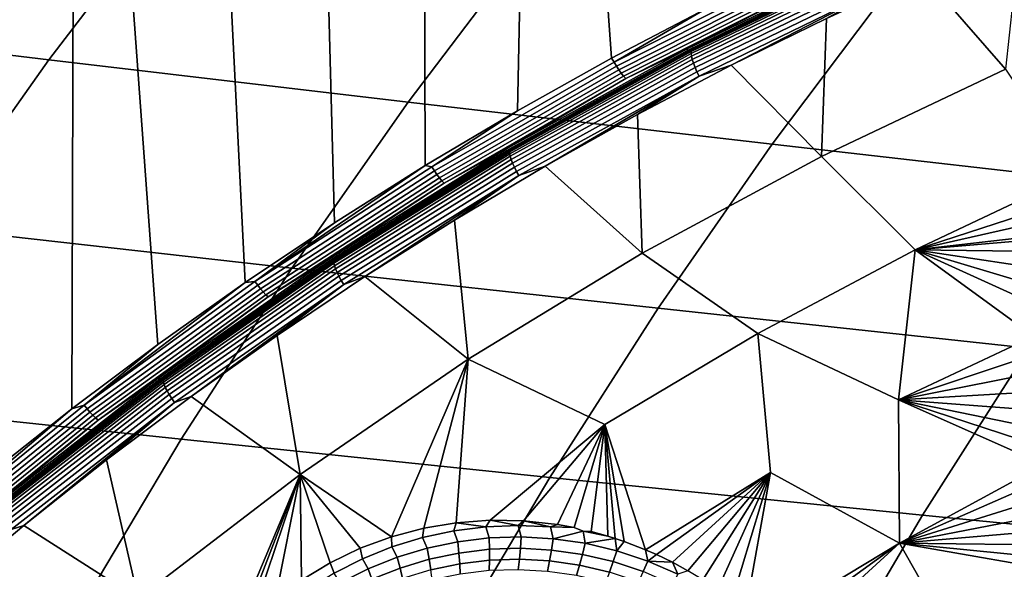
# Model space of a CAD drawing. Header units: metres. Extents: x -240 to 45, y -77 to 27.
# Tile 202 of 256: x -225.74 to -222.08, y 11.41 to 13.46. Entities that reach past the tile are written whole.
import ezdxf

# ---------------------------------------------------------------- set-up
doc = ezdxf.new("R2010")
doc.units = ezdxf.units.M
doc.layers.add('solid_102011X2', color=7, linetype='CONTINUOUS')

msp = doc.modelspace()

# ---------------------------------------------------------------- linework, layer by layer
at = {"layer": 'solid_102011X2'}
for points in [[(-223.188919, 13.496676, 273.845276), (-223.542206, 13.311574, 273.93335), (-223.808594, 17.08662, 273.999786), (-223.366898, 17.220942, 273.889648)], [(-223.890366, 13.117105, 274.020172), (-224.233047, 12.913481, 274.105591), (-224.24617, 16.942022, 274.108887), (-223.808594, 17.08662, 273.999786)], [(-223.542206, 13.311574, 273.93335), (-223.890366, 13.117105, 274.020172), (-223.808594, 17.08662, 273.999786)], [(-224.233047, 12.913481, 274.105591), (-224.570068, 12.700831, 274.189636), (-224.679352, 16.787275, 274.216888), (-224.24617, 16.942022, 274.108887)], [(-224.570068, 12.700831, 274.189636), (-224.901184, 12.47933, 274.272186), (-225.107864, 16.622534, 274.32373), (-224.679352, 16.787275, 274.216888)], [(-224.901184, 12.47933, 274.272186), (-225.226151, 12.249177, 274.35321), (-225.531403, 16.447933, 274.429321), (-225.107864, 16.622534, 274.32373)], [(-225.544785, 12.010501, 274.432648), (-225.856812, 11.763567, 274.510437), (-225.949738, 16.263647, 274.53363), (-225.531403, 16.447933, 274.429321)], [(-225.226151, 12.249177, 274.35321), (-225.544785, 12.010501, 274.432648), (-225.531403, 16.447933, 274.429321)], [(-220.68895, 13.980868, 296.742676), (-222.039734, 14.150129, 295.049927), (-222.50235, 13.581642, 295.356049), (-221.142838, 13.419267, 297.049622)], [(-225.169052, 13.90983, 291.927429), (-226.472473, 14.075252, 290.190521), (-226.943176, 13.464928, 290.478546), (-225.630188, 13.306496, 292.217712)], [(-223.845047, 13.745229, 293.648956), (-225.169052, 13.90983, 291.927429), (-225.630188, 13.306496, 292.217712), (-224.297028, 13.14895, 293.940979)], [(-222.079865, 13.270885, 273.717346), (-222.38678, 13.623614, 273.682495), (-222.024857, 13.777996, 273.592255)], [(-222.50235, 13.581642, 295.356049), (-223.845047, 13.745229, 293.648956), (-224.297028, 13.14895, 293.940979), (-222.945587, 12.992463, 295.649323)], [(-223.26297, 13.345538, 273.931519), (-222.571609, 13.682162, 273.759155), (-222.565765, 13.678029, 273.775055), (-223.256927, 13.341504, 273.947388)], [(-222.796646, 13.587402, 273.79895), (-222.571609, 13.682162, 273.759155), (-223.26297, 13.345538, 273.931519)], [(-223.256927, 13.341504, 273.947388), (-222.565765, 13.678029, 273.775055), (-223.128265, 13.403724, 273.933197)], [(-223.245667, 13.336455, 273.958893), (-222.554886, 13.67251, 273.786774), (-222.555679, 13.665054, 273.769958), (-223.246109, 13.329177, 273.941986)], [(-222.554886, 13.67251, 273.786774), (-223.245667, 13.336455, 273.958893), (-223.243561, 13.340911, 273.976624), (-222.552551, 13.677075, 273.804443)], [(-222.552551, 13.677075, 273.804443), (-223.243561, 13.340911, 273.976624), (-222.585724, 13.661753, 273.831421)], [(-222.565765, 13.678029, 273.775055), (-222.951004, 13.492208, 273.889008), (-223.128265, 13.403724, 273.933197)], [(-223.531906, 13.297482, 273.932343), (-223.188919, 13.496676, 273.845276), (-222.836533, 13.650383, 273.758942)], [(-223.531906, 13.297482, 273.932343), (-222.836533, 13.650383, 273.758942), (-222.828598, 13.635071, 273.761597), (-223.523224, 13.282554, 273.934784)], [(-223.523224, 13.282554, 273.934784), (-222.828598, 13.635071, 273.761597), (-222.820389, 13.620701, 273.767151), (-223.514313, 13.268544, 273.940155)], [(-223.246109, 13.329177, 273.941986), (-222.555679, 13.665054, 273.769958), (-222.554916, 13.654959, 273.754608), (-223.244843, 13.319324, 273.926514)], [(-223.244843, 13.319324, 273.926514), (-222.554916, 13.654959, 273.754608), (-222.552628, 13.642567, 273.74118), (-223.241943, 13.307227, 273.912964)], [(-223.243561, 13.340911, 273.976624), (-222.76532, 13.578029, 273.87616), (-222.585724, 13.661753, 273.831421)], [(-223.241943, 13.307227, 273.912964), (-222.552628, 13.642567, 273.74118), (-222.548874, 13.628297, 273.730194), (-223.237503, 13.293297, 273.901794)], [(-223.514313, 13.268544, 273.940155), (-222.820389, 13.620701, 273.767151), (-222.812164, 13.607712, 273.775391), (-223.505432, 13.25588, 273.948242)], [(-223.505432, 13.25588, 273.948242), (-222.812164, 13.607712, 273.775391), (-222.804169, 13.596498, 273.786102), (-223.496887, 13.244947, 273.958832)], [(-223.496887, 13.244947, 273.958832), (-222.804169, 13.596498, 273.786102), (-222.796646, 13.587402, 273.79895), (-223.488922, 13.23608, 273.971558)], [(-223.237503, 13.293297, 273.901794), (-222.548874, 13.628297, 273.730194), (-222.543793, 13.612633, 273.721985), (-223.231659, 13.278007, 273.893372)], [(-223.231659, 13.278007, 273.893372), (-222.543793, 13.612633, 273.721985), (-222.537567, 13.596105, 273.716858), (-223.224609, 13.261871, 273.888031)], [(-223.224609, 13.261871, 273.888031), (-222.537567, 13.596105, 273.716858), (-222.53038, 13.579271, 273.714935), (-223.216614, 13.24544, 273.885925)], [(-222.079865, 13.270885, 273.717346), (-222.76268, 12.947551, 273.888885), (-222.744293, 13.459628, 273.771576), (-222.38678, 13.623614, 273.682495)], [(-223.488922, 13.23608, 273.971558), (-222.796646, 13.587402, 273.79895), (-223.26297, 13.345538, 273.931519)], [(-223.243561, 13.340911, 273.976624), (-222.943756, 13.491917, 273.920624), (-222.76532, 13.578029, 273.87616)], [(-223.216614, 13.24544, 273.885925), (-222.53038, 13.579271, 273.714935), (-223.097137, 13.286193, 273.859497)], [(-222.53038, 13.579271, 273.714935), (-222.744293, 13.459628, 273.771576), (-223.097137, 13.286193, 273.859497)], [(-221.142838, 13.419267, 297.049622), (-222.50235, 13.581642, 295.356049), (-222.945587, 12.992463, 295.649323), (-221.577713, 12.83721, 297.343719)], [(-223.531906, 13.297482, 273.932343), (-223.542206, 13.311574, 273.93335), (-223.188919, 13.496676, 273.845276)], [(-223.243561, 13.340911, 273.976624), (-223.121002, 13.403434, 273.964783), (-222.943756, 13.491917, 273.920624)], [(-222.951004, 13.492208, 273.889008), (-222.943756, 13.491917, 273.920624), (-223.121002, 13.403434, 273.964783), (-223.128265, 13.403724, 273.933197)], [(-225.630188, 13.306496, 292.217712), (-226.943176, 13.464928, 290.478546), (-227.392578, 12.834047, 290.75351), (-226.07045, 12.682872, 292.494812)], [(-222.76268, 12.947551, 273.888885), (-223.097137, 13.286193, 273.859497), (-222.744293, 13.459628, 273.771576)], [(-223.128265, 13.403724, 273.933197), (-223.121002, 13.403434, 273.964783), (-223.297012, 13.312598, 274.008636), (-223.304291, 13.312888, 273.977081)], [(-223.256927, 13.341504, 273.947388), (-223.128265, 13.403724, 273.933197), (-223.304291, 13.312888, 273.977081)], [(-223.243561, 13.340911, 273.976624), (-223.297012, 13.312598, 274.008636), (-223.121002, 13.403434, 273.964783)], [(-223.936752, 12.97296, 274.099518), (-223.26297, 13.345538, 273.931519), (-223.256927, 13.341504, 273.947388), (-223.930496, 12.969034, 274.115326)], [(-223.488922, 13.23608, 273.971558), (-223.26297, 13.345538, 273.931519), (-223.936752, 12.97296, 274.099518)], [(-223.930496, 12.969034, 274.115326), (-223.256927, 13.341504, 273.947388), (-223.824677, 13.026448, 274.106842)], [(-223.245667, 13.336455, 273.958893), (-223.918945, 12.964467, 274.126617), (-223.917053, 12.968801, 274.144409), (-223.243561, 13.340911, 273.976624)], [(-223.243561, 13.340911, 273.976624), (-223.917053, 12.968801, 274.144409), (-223.297012, 13.312598, 274.008636)], [(-223.256927, 13.341504, 273.947388), (-223.652527, 13.124232, 274.063934), (-223.824677, 13.026448, 274.106842)], [(-223.256927, 13.341504, 273.947388), (-223.47905, 13.219718, 274.02066), (-223.652527, 13.124232, 274.063934)], [(-223.256927, 13.341504, 273.947388), (-223.304291, 13.312888, 273.977081), (-223.47905, 13.219718, 274.02066)], [(-224.297028, 13.14895, 293.940979), (-225.630188, 13.306496, 292.217712), (-226.07045, 12.682872, 292.494812), (-224.728561, 12.532632, 294.219757)], [(-223.531906, 13.297482, 273.932343), (-224.208725, 12.908097, 274.101074), (-223.890366, 13.117105, 274.020172), (-223.542206, 13.311574, 273.93335)], [(-223.918945, 12.964467, 274.126617), (-223.245667, 13.336455, 273.958893), (-223.246109, 13.329177, 273.941986), (-223.919022, 12.957387, 274.10965)], [(-223.919022, 12.957387, 274.10965), (-223.246109, 13.329177, 273.941986), (-223.244843, 13.319324, 273.926514), (-223.917282, 12.9478, 274.094025)], [(-223.917282, 12.9478, 274.094025), (-223.244843, 13.319324, 273.926514), (-223.241943, 13.307227, 273.912964), (-223.913788, 12.936031, 274.080322)], [(-223.917053, 12.968801, 274.144409), (-223.471756, 13.219428, 274.052185), (-223.297012, 13.312598, 274.008636)], [(-223.913788, 12.936031, 274.080322), (-223.241943, 13.307227, 273.912964), (-223.237503, 13.293297, 273.901794), (-223.908661, 12.92248, 274.069)], [(-223.304291, 13.312888, 273.977081), (-223.297012, 13.312598, 274.008636), (-223.471756, 13.219428, 274.052185), (-223.47905, 13.219718, 274.02066)], [(-224.208725, 12.908097, 274.101074), (-223.531906, 13.297482, 273.932343), (-223.523224, 13.282554, 273.934784), (-224.199295, 12.893593, 274.103363)], [(-224.199295, 12.893593, 274.103363), (-223.523224, 13.282554, 273.934784), (-223.514313, 13.268544, 273.940155), (-224.189682, 12.879982, 274.108551)], [(-224.189682, 12.879982, 274.108551), (-223.514313, 13.268544, 273.940155), (-223.505432, 13.25588, 273.948242), (-224.180191, 12.867679, 274.116486)], [(-223.908661, 12.92248, 274.069), (-223.237503, 13.293297, 273.901794), (-223.231659, 13.278007, 273.893372), (-223.902069, 12.907602, 274.060394)], [(-223.902069, 12.907602, 274.060394), (-223.231659, 13.278007, 273.893372), (-223.224609, 13.261871, 273.888031), (-223.894226, 12.891905, 274.054871)], [(-222.76268, 12.947551, 273.888885), (-223.427734, 12.588153, 274.055969), (-223.445038, 13.103441, 273.946167), (-223.097137, 13.286193, 273.859497)], [(-223.216614, 13.24544, 273.885925), (-223.097137, 13.286193, 273.859497), (-223.445038, 13.103441, 273.946167)], [(-221.817749, 12.882273, 273.739288), (-222.41478, 12.600269, 273.890045), (-222.76268, 12.947551, 273.888885), (-222.079865, 13.270885, 273.717346)], [(-224.180191, 12.867679, 274.116486), (-223.505432, 13.25588, 273.948242), (-223.496887, 13.244947, 273.958832), (-224.171097, 12.857057, 274.126923)], [(-224.171097, 12.857057, 274.126923), (-223.496887, 13.244947, 273.958832), (-223.488922, 13.23608, 273.971558), (-224.162689, 12.848441, 274.139557)], [(-224.162689, 12.848441, 274.139557), (-223.488922, 13.23608, 273.971558), (-223.936752, 12.97296, 274.099518)], [(-223.894226, 12.891905, 274.054871), (-223.224609, 13.261871, 273.888031), (-223.216614, 13.24544, 273.885925), (-223.885422, 12.875916, 274.052551)], [(-223.885422, 12.875916, 274.052551), (-223.216614, 13.24544, 273.885925), (-223.787781, 12.91154, 274.031555)], [(-223.216614, 13.24544, 273.885925), (-223.445038, 13.103441, 273.946167), (-223.787781, 12.91154, 274.031555)], [(-223.917053, 12.968801, 274.144409), (-223.645233, 13.123942, 274.095398), (-223.471756, 13.219428, 274.052185)], [(-223.47905, 13.219718, 274.02066), (-223.471756, 13.219428, 274.052185), (-223.645233, 13.123942, 274.095398), (-223.652527, 13.124232, 274.063934)], [(-222.945587, 12.992463, 295.649323), (-224.297028, 13.14895, 293.940979), (-224.728561, 12.532632, 294.219757), (-223.368759, 12.383484, 295.929321)], [(-223.917053, 12.968801, 274.144409), (-223.817368, 13.026161, 274.138275), (-223.645233, 13.123942, 274.095398)], [(-223.652527, 13.124232, 274.063934), (-223.645233, 13.123942, 274.095398), (-223.817368, 13.026161, 274.138275), (-223.824677, 13.026448, 274.106842)], [(-224.208725, 12.908097, 274.101074), (-224.233047, 12.913481, 274.105591), (-223.890366, 13.117105, 274.020172)], [(-223.427734, 12.588153, 274.055969), (-223.787781, 12.91154, 274.031555), (-223.445038, 13.103441, 273.946167)], [(-223.824677, 13.026448, 274.106842), (-223.817368, 13.026161, 274.138275), (-223.988159, 12.926104, 274.180817), (-223.995483, 12.926389, 274.149445)], [(-223.930496, 12.969034, 274.115326), (-223.824677, 13.026448, 274.106842), (-223.995483, 12.926389, 274.149445)], [(-223.917053, 12.968801, 274.144409), (-223.988159, 12.926104, 274.180817), (-223.817368, 13.026161, 274.138275)], [(-221.577713, 12.83721, 297.343719), (-222.945587, 12.992463, 295.649323), (-223.368759, 12.383484, 295.929321), (-221.99292, 12.235579, 297.624512)], [(-224.591125, 12.565312, 274.262665), (-223.936752, 12.97296, 274.099518), (-223.930496, 12.969034, 274.115326), (-224.584686, 12.561507, 274.278442)], [(-224.162689, 12.848441, 274.139557), (-223.936752, 12.97296, 274.099518), (-224.591125, 12.565312, 274.262665)], [(-224.584686, 12.561507, 274.278442), (-223.930496, 12.969034, 274.115326), (-224.499496, 12.612752, 274.275085)], [(-223.918945, 12.964467, 274.126617), (-224.572876, 12.557414, 274.289612), (-224.571198, 12.561615, 274.307434), (-223.917053, 12.968801, 274.144409)], [(-224.572876, 12.557414, 274.289612), (-223.918945, 12.964467, 274.126617), (-223.919022, 12.957387, 274.10965), (-224.572601, 12.55055, 274.272522)], [(-224.572601, 12.55055, 274.272522), (-223.919022, 12.957387, 274.10965), (-223.917282, 12.9478, 274.094025), (-224.570404, 12.541257, 274.256805)], [(-223.917053, 12.968801, 274.144409), (-224.571198, 12.561615, 274.307434), (-223.988159, 12.926104, 274.180817)], [(-224.570404, 12.541257, 274.256805), (-223.917282, 12.9478, 274.094025), (-223.913788, 12.936031, 274.080322), (-224.56633, 12.529848, 274.24295)], [(-223.930496, 12.969034, 274.115326), (-224.332916, 12.719521, 274.233551), (-224.499496, 12.612752, 274.275085)], [(-223.930496, 12.969034, 274.115326), (-224.164902, 12.824074, 274.191681), (-224.332916, 12.719521, 274.233551)], [(-223.930496, 12.969034, 274.115326), (-223.995483, 12.926389, 274.149445), (-224.164902, 12.824074, 274.191681)], [(-222.41478, 12.600269, 273.890045), (-222.99826, 12.28995, 274.037354), (-223.427734, 12.588153, 274.055969), (-222.76268, 12.947551, 273.888885)], [(-224.865082, 12.483164, 274.26474), (-224.570068, 12.700831, 274.189636), (-224.233047, 12.913481, 274.105591)], [(-224.865082, 12.483164, 274.26474), (-224.233047, 12.913481, 274.105591), (-224.208725, 12.908097, 274.101074)], [(-224.865082, 12.483164, 274.26474), (-224.208725, 12.908097, 274.101074), (-224.199295, 12.893593, 274.103363), (-224.854935, 12.469124, 274.266846)], [(-224.571198, 12.561615, 274.307434), (-224.157578, 12.823789, 274.223053), (-223.988159, 12.926104, 274.180817)], [(-224.56633, 12.529848, 274.24295), (-223.913788, 12.936031, 274.080322), (-223.908661, 12.92248, 274.069), (-224.560532, 12.51671, 274.231445)], [(-224.560532, 12.51671, 274.231445), (-223.908661, 12.92248, 274.069), (-223.902069, 12.907602, 274.060394), (-224.553223, 12.502288, 274.222687)], [(-224.553223, 12.502288, 274.222687), (-223.902069, 12.907602, 274.060394), (-223.894226, 12.891905, 274.054871), (-224.544617, 12.487069, 274.216949)], [(-223.995483, 12.926389, 274.149445), (-223.988159, 12.926104, 274.180817), (-224.157578, 12.823789, 274.223053), (-224.164902, 12.824074, 274.191681)], [(-223.427734, 12.588153, 274.055969), (-224.073273, 12.193875, 274.21814), (-224.125092, 12.710636, 274.115601), (-223.787781, 12.91154, 274.031555)], [(-223.885422, 12.875916, 274.052551), (-223.787781, 12.91154, 274.031555), (-224.125092, 12.710636, 274.115601)], [(-224.854935, 12.469124, 274.266846), (-224.199295, 12.893593, 274.103363), (-224.189682, 12.879982, 274.108551), (-224.844666, 12.455949, 274.271851)], [(-224.844666, 12.455949, 274.271851), (-224.189682, 12.879982, 274.108551), (-224.180191, 12.867679, 274.116486), (-224.834564, 12.444038, 274.279633)], [(-224.834564, 12.444038, 274.279633), (-224.180191, 12.867679, 274.116486), (-224.171097, 12.857057, 274.126923), (-224.824936, 12.433758, 274.289948)], [(-224.544617, 12.487069, 274.216949), (-223.894226, 12.891905, 274.054871), (-223.885422, 12.875916, 274.052551), (-224.535019, 12.471569, 274.214417)], [(-224.535019, 12.471569, 274.214417), (-223.885422, 12.875916, 274.052551), (-224.456757, 12.500897, 274.198273)], [(-223.885422, 12.875916, 274.052551), (-224.125092, 12.710636, 274.115601), (-224.456757, 12.500897, 274.198273)], [(-221.870087, 12.777346, 273.764038), (-222.41478, 12.600269, 273.890045), (-221.817749, 12.882273, 273.739288)], [(-224.824936, 12.433758, 274.289948), (-224.171097, 12.857057, 274.126923), (-224.162689, 12.848441, 274.139557), (-224.816101, 12.425418, 274.30246)], [(-224.816101, 12.425418, 274.30246), (-224.162689, 12.848441, 274.139557), (-224.591125, 12.565312, 274.262665)], [(-224.571198, 12.561615, 274.307434), (-224.325577, 12.719237, 274.264923), (-224.157578, 12.823789, 274.223053)], [(-224.164902, 12.824074, 274.191681), (-224.157578, 12.823789, 274.223053), (-224.325577, 12.719237, 274.264923), (-224.332916, 12.719521, 274.233551)], [(-221.870087, 12.777346, 273.764038), (-221.895081, 12.717743, 273.776825), (-222.41478, 12.600269, 273.890045)], [(-224.571198, 12.561615, 274.307434), (-224.492142, 12.612473, 274.306427), (-224.325577, 12.719237, 274.264923)], [(-224.332916, 12.719521, 274.233551), (-224.325577, 12.719237, 274.264923), (-224.492142, 12.612473, 274.306427), (-224.499496, 12.612752, 274.275085)], [(-224.728561, 12.532632, 294.219757), (-226.07045, 12.682872, 292.494812), (-226.489212, 12.039927, 292.758392), (-225.138992, 11.897234, 294.484894)], [(-224.865082, 12.483164, 274.26474), (-224.901184, 12.47933, 274.272186), (-224.570068, 12.700831, 274.189636)], [(-224.073273, 12.193875, 274.21814), (-224.456757, 12.500897, 274.198273), (-224.125092, 12.710636, 274.115601)], [(-221.895081, 12.717743, 273.776825), (-221.917389, 12.656819, 273.788971), (-222.41478, 12.600269, 273.890045)], [(-221.917389, 12.656819, 273.788971), (-221.922211, 12.642408, 273.791687), (-222.41478, 12.600269, 273.890045)], [(-224.499496, 12.612752, 274.275085), (-224.492142, 12.612473, 274.306427), (-224.657242, 12.503513, 274.347565), (-224.664612, 12.50379, 274.316254)], [(-224.584686, 12.561507, 274.278442), (-224.499496, 12.612752, 274.275085), (-224.664612, 12.50379, 274.316254)], [(-224.571198, 12.561615, 274.307434), (-224.657242, 12.503513, 274.347565), (-224.492142, 12.612473, 274.306427)], [(-221.922211, 12.642408, 273.791687), (-221.936996, 12.594606, 273.800415), (-222.41478, 12.600269, 273.890045)], [(-222.99826, 12.28995, 274.037354), (-223.566635, 11.951913, 274.180817), (-224.073273, 12.193875, 274.21814), (-223.427734, 12.588153, 274.055969)], [(-222.476105, 12.043186, 273.965607), (-222.99826, 12.28995, 274.037354), (-222.41478, 12.600269, 273.890045)], [(-221.992722, 12.27094, 273.84494), (-222.476105, 12.043186, 273.965607), (-222.41478, 12.600269, 273.890045), (-221.991272, 12.292542, 273.842743)], [(-221.978989, 12.402344, 273.829895), (-221.991272, 12.292542, 273.842743), (-222.41478, 12.600269, 273.890045)], [(-221.967834, 12.467211, 273.820923), (-221.978989, 12.402344, 273.829895), (-222.41478, 12.600269, 273.890045)], [(-221.953812, 12.531393, 273.811066), (-221.967834, 12.467211, 273.820923), (-222.41478, 12.600269, 273.890045)], [(-221.936996, 12.594606, 273.800415), (-221.953812, 12.531393, 273.811066), (-222.41478, 12.600269, 273.890045)], [(-225.224304, 12.123577, 274.420532), (-224.591125, 12.565312, 274.262665), (-224.584686, 12.561507, 274.278442), (-225.217682, 12.119902, 274.436249)], [(-224.816101, 12.425418, 274.30246), (-224.591125, 12.565312, 274.262665), (-225.224304, 12.123577, 274.420532)], [(-225.217682, 12.119902, 274.436249), (-224.584686, 12.561507, 274.278442), (-225.150833, 12.163957, 274.4375)], [(-224.572876, 12.557414, 274.289612), (-225.205688, 12.116259, 274.447388), (-225.204224, 12.120314, 274.465302), (-224.571198, 12.561615, 274.307434)], [(-225.205688, 12.116259, 274.447388), (-224.572876, 12.557414, 274.289612), (-224.572601, 12.55055, 274.272522), (-225.205093, 12.109631, 274.430237)], [(-225.205093, 12.109631, 274.430237), (-224.572601, 12.55055, 274.272522), (-224.570404, 12.541257, 274.256805), (-225.202438, 12.100657, 274.414398)], [(-224.571198, 12.561615, 274.307434), (-225.204224, 12.120314, 274.465302), (-224.657242, 12.503513, 274.347565)], [(-225.202438, 12.100657, 274.414398), (-224.570404, 12.541257, 274.256805), (-224.56633, 12.529848, 274.24295), (-225.1978, 12.089639, 274.400421)], [(-224.584686, 12.561507, 274.278442), (-224.990311, 12.27937, 274.397461), (-225.150833, 12.163957, 274.4375)], [(-224.584686, 12.561507, 274.278442), (-224.828217, 12.392656, 274.357056), (-224.990311, 12.27937, 274.397461)], [(-224.584686, 12.561507, 274.278442), (-224.664612, 12.50379, 274.316254), (-224.828217, 12.392656, 274.357056)], [(-225.204224, 12.120314, 274.465302), (-224.820831, 12.392381, 274.388367), (-224.657242, 12.503513, 274.347565)], [(-225.1978, 12.089639, 274.400421), (-224.56633, 12.529848, 274.24295), (-224.560532, 12.51671, 274.231445), (-225.191376, 12.076951, 274.388763)], [(-225.191376, 12.076951, 274.388763), (-224.560532, 12.51671, 274.231445), (-224.553223, 12.502288, 274.222687), (-225.18335, 12.063023, 274.379791)], [(-225.18335, 12.063023, 274.379791), (-224.553223, 12.502288, 274.222687), (-224.544617, 12.487069, 274.216949), (-225.173996, 12.048326, 274.373871)], [(-223.368759, 12.383484, 295.929321), (-224.728561, 12.532632, 294.219757), (-225.138992, 11.897234, 294.484894), (-223.771255, 11.75565, 296.195587)], [(-224.664612, 12.50379, 274.316254), (-224.657242, 12.503513, 274.347565), (-224.820831, 12.392381, 274.388367), (-224.828217, 12.392656, 274.357056)], [(-224.073273, 12.193875, 274.21814), (-224.697525, 11.765904, 274.374969), (-224.782562, 12.282479, 274.27948), (-224.456757, 12.500897, 274.198273)], [(-224.535019, 12.471569, 274.214417), (-224.456757, 12.500897, 274.198273), (-224.782562, 12.282479, 274.27948)], [(-225.499191, 12.023733, 274.422821), (-224.901184, 12.47933, 274.272186), (-224.865082, 12.483164, 274.26474)], [(-225.499191, 12.023733, 274.422821), (-224.865082, 12.483164, 274.26474), (-224.854935, 12.469124, 274.266846), (-225.488358, 12.010197, 274.424774)], [(-225.499191, 12.023733, 274.422821), (-225.226151, 12.249177, 274.35321), (-224.901184, 12.47933, 274.272186)], [(-225.488358, 12.010197, 274.424774), (-224.854935, 12.469124, 274.266846), (-224.844666, 12.455949, 274.271851), (-225.477417, 11.997495, 274.429626)], [(-225.173996, 12.048326, 274.373871), (-224.544617, 12.487069, 274.216949), (-224.535019, 12.471569, 274.214417), (-225.163651, 12.033356, 274.371155)], [(-225.163651, 12.033356, 274.371155), (-224.535019, 12.471569, 274.214417), (-225.10231, 12.055553, 274.359192)], [(-224.535019, 12.471569, 274.214417), (-224.782562, 12.282479, 274.27948), (-225.10231, 12.055553, 274.359192)], [(-225.477417, 11.997495, 274.429626), (-224.844666, 12.455949, 274.271851), (-224.834564, 12.444038, 274.279633), (-225.466736, 11.986012, 274.437256)], [(-225.466736, 11.986012, 274.437256), (-224.834564, 12.444038, 274.279633), (-224.824936, 12.433758, 274.289948), (-225.456604, 11.976099, 274.447449)], [(-225.456604, 11.976099, 274.447449), (-224.824936, 12.433758, 274.289948), (-224.816101, 12.425418, 274.30246), (-225.447357, 11.968059, 274.459869)], [(-225.447357, 11.968059, 274.459869), (-224.816101, 12.425418, 274.30246), (-225.224304, 12.123577, 274.420532)], [(-225.204224, 12.120314, 274.465302), (-224.98291, 12.279099, 274.428772), (-224.820831, 12.392381, 274.388367)], [(-224.828217, 12.392656, 274.357056), (-224.820831, 12.392381, 274.388367), (-224.98291, 12.279099, 274.428772), (-224.990311, 12.27937, 274.397461)], [(-221.99292, 12.235579, 297.624512), (-223.368759, 12.383484, 295.929321), (-223.771255, 11.75565, 296.195587), (-222.387833, 11.615309, 297.891541)], [(-224.990311, 12.27937, 274.397461), (-224.98291, 12.279099, 274.428772), (-225.143433, 12.163688, 274.468811), (-225.150833, 12.163957, 274.4375)], [(-224.697525, 11.765904, 274.374969), (-225.10231, 12.055553, 274.359192), (-224.782562, 12.282479, 274.27948)], [(-223.415222, 11.487043, 274.203461), (-223.566635, 11.951913, 274.180817), (-222.99826, 12.28995, 274.037354), (-222.951355, 11.774145, 274.085999)], [(-222.472916, 11.511804, 273.995758), (-222.951355, 11.774145, 274.085999), (-222.99826, 12.28995, 274.037354), (-222.476105, 12.043186, 273.965607)], [(-225.499191, 12.023733, 274.422821), (-225.544785, 12.010501, 274.432648), (-225.226151, 12.249177, 274.35321)], [(-225.204224, 12.120314, 274.465302), (-225.143433, 12.163688, 274.468811), (-224.98291, 12.279099, 274.428772)], [(-221.992722, 12.27094, 273.84494), (-221.99527, 12.204728, 273.850891), (-222.476105, 12.043186, 273.965607)], [(-220.602859, 12.089073, 299.306305), (-221.99292, 12.235579, 297.624512), (-222.387833, 11.615309, 297.891541), (-220.990524, 11.476347, 299.57373)], [(-224.358032, 11.535267, 274.364777), (-224.697525, 11.765904, 274.374969), (-224.073273, 12.193875, 274.21814)], [(-224.238144, 11.567024, 274.341888), (-224.358032, 11.535267, 274.364777), (-224.073273, 12.193875, 274.21814)], [(-224.118652, 11.587102, 274.32019), (-224.238144, 11.567024, 274.341888), (-224.073273, 12.193875, 274.21814)], [(-223.992645, 11.596494, 274.298248), (-224.118652, 11.587102, 274.32019), (-224.073273, 12.193875, 274.21814), (-223.566635, 11.951913, 274.180817)], [(-221.981216, 12.164644, 273.850555), (-221.994934, 12.138486, 273.855774), (-222.476105, 12.043186, 273.965607), (-221.99527, 12.204728, 273.850891)], [(-225.150833, 12.163957, 274.4375), (-225.143433, 12.163688, 274.468811), (-225.302368, 12.046172, 274.508453), (-225.309799, 12.046437, 274.477112)], [(-225.217682, 12.119902, 274.436249), (-225.150833, 12.163957, 274.4375), (-225.309799, 12.046437, 274.477112)], [(-225.204224, 12.120314, 274.465302), (-225.302368, 12.046172, 274.508453), (-225.143433, 12.163688, 274.468811)], [(-221.994934, 12.138486, 273.855774), (-221.99176, 12.072265, 273.859558), (-222.476105, 12.043186, 273.965607)], [(-225.834579, 11.648826, 274.572693), (-225.224304, 12.123577, 274.420532), (-225.217682, 12.119902, 274.436249), (-225.827774, 11.645291, 274.588379)], [(-225.447357, 11.968059, 274.459869), (-225.224304, 12.123577, 274.420532), (-225.834579, 11.648826, 274.572693)], [(-225.827774, 11.645291, 274.588379), (-225.217682, 12.119902, 274.436249), (-225.776917, 11.681478, 274.593597)], [(-225.205688, 12.116259, 274.447388), (-225.815674, 11.642056, 274.599579), (-225.814392, 11.645954, 274.617523), (-225.204224, 12.120314, 274.465302)], [(-225.815674, 11.642056, 274.599579), (-225.205688, 12.116259, 274.447388), (-225.205093, 12.109631, 274.430237), (-225.814743, 11.635684, 274.582336)], [(-225.814743, 11.635684, 274.582336), (-225.205093, 12.109631, 274.430237), (-225.202438, 12.100657, 274.414398), (-225.811646, 11.627054, 274.566376)], [(-225.204224, 12.120314, 274.465302), (-225.814392, 11.645954, 274.617523), (-225.302368, 12.046172, 274.508453)], [(-225.811646, 11.627054, 274.566376), (-225.202438, 12.100657, 274.414398), (-225.1978, 12.089639, 274.400421), (-225.806488, 11.61646, 274.552246)], [(-225.217682, 12.119902, 274.436249), (-225.622864, 11.805175, 274.555176), (-225.776917, 11.681478, 274.593597)], [(-225.217682, 12.119902, 274.436249), (-225.467148, 11.926836, 274.516357), (-225.622864, 11.805175, 274.555176)], [(-225.217682, 12.119902, 274.436249), (-225.309799, 12.046437, 274.477112), (-225.467148, 11.926836, 274.516357)], [(-225.806488, 11.61646, 274.552246), (-225.1978, 12.089639, 274.400421), (-225.191376, 12.076951, 274.388763), (-225.799423, 11.604258, 274.540436)], [(-225.799423, 11.604258, 274.540436), (-225.191376, 12.076951, 274.388763), (-225.18335, 12.063023, 274.379791), (-225.790726, 11.590861, 274.531311)], [(-225.790726, 11.590861, 274.531311), (-225.18335, 12.063023, 274.379791), (-225.173996, 12.048326, 274.373871), (-225.780655, 11.576726, 274.525208)], [(-221.980789, 12.046476, 273.858551), (-221.985733, 12.006354, 273.862152), (-222.476105, 12.043186, 273.965607), (-221.99176, 12.072265, 273.859558)], [(-225.138992, 11.897234, 294.484894), (-226.489212, 12.039927, 292.758392), (-226.885834, 11.378654, 293.008026), (-225.52774, 11.243737, 294.736023)], [(-226.109268, 11.530935, 274.574951), (-225.544785, 12.010501, 274.432648), (-225.499191, 12.023733, 274.422821)], [(-226.109268, 11.530935, 274.574951), (-225.499191, 12.023733, 274.422821), (-225.488358, 12.010197, 274.424774), (-226.097763, 11.517941, 274.576691)], [(-225.814392, 11.645954, 274.617523), (-225.459702, 11.926573, 274.547699), (-225.302368, 12.046172, 274.508453)], [(-225.780655, 11.576726, 274.525208), (-225.173996, 12.048326, 274.373871), (-225.163651, 12.033356, 274.371155), (-225.769562, 11.562328, 274.522308)], [(-225.769562, 11.562328, 274.522308), (-225.163651, 12.033356, 274.371155), (-225.722763, 11.576852, 274.513947)], [(-225.163651, 12.033356, 274.371155), (-225.415771, 11.820281, 274.437378), (-225.722763, 11.576852, 274.513947)], [(-225.309799, 12.046437, 274.477112), (-225.302368, 12.046172, 274.508453), (-225.459702, 11.926573, 274.547699), (-225.467148, 11.926836, 274.516357)], [(-224.697525, 11.765904, 274.374969), (-225.298752, 11.305426, 274.526031), (-225.415771, 11.820281, 274.437378), (-225.10231, 12.055553, 274.359192)], [(-225.163651, 12.033356, 274.371155), (-225.10231, 12.055553, 274.359192), (-225.415771, 11.820281, 274.437378)], [(-221.950668, 11.810006, 273.862732), (-221.947556, 11.797592, 273.862366), (-222.472916, 11.511804, 273.995758), (-222.476105, 12.043186, 273.965607)], [(-221.965347, 11.87586, 273.86377), (-221.950668, 11.810006, 273.862732), (-222.476105, 12.043186, 273.965607)], [(-221.970673, 11.927941, 273.862701), (-221.965347, 11.87586, 273.86377), (-222.476105, 12.043186, 273.965607), (-221.976913, 11.940804, 273.863556)], [(-221.985733, 12.006354, 273.862152), (-221.976913, 11.940804, 273.863556), (-222.476105, 12.043186, 273.965607)], [(-226.109268, 11.530935, 274.574951), (-225.856812, 11.763567, 274.510437), (-225.544785, 12.010501, 274.432648)], [(-226.097763, 11.517941, 274.576691), (-225.488358, 12.010197, 274.424774), (-225.477417, 11.997495, 274.429626), (-226.086197, 11.505747, 274.58139)], [(-226.086197, 11.505747, 274.58139), (-225.477417, 11.997495, 274.429626), (-225.466736, 11.986012, 274.437256), (-226.074936, 11.494723, 274.588898)], [(-226.074936, 11.494723, 274.588898), (-225.466736, 11.986012, 274.437256), (-225.456604, 11.976099, 274.447449), (-226.064316, 11.485208, 274.598969)], [(-226.064316, 11.485208, 274.598969), (-225.456604, 11.976099, 274.447449), (-225.447357, 11.968059, 274.459869), (-226.054672, 11.477489, 274.611267)], [(-226.054672, 11.477489, 274.611267), (-225.447357, 11.968059, 274.459869), (-225.834579, 11.648826, 274.572693)], [(-223.867859, 11.594214, 274.277283), (-223.992645, 11.596494, 274.298248), (-223.566635, 11.951913, 274.180817)], [(-223.742523, 11.580407, 274.256714), (-223.867859, 11.594214, 274.277283), (-223.566635, 11.951913, 274.180817)], [(-223.679947, 11.569144, 274.246552), (-223.742523, 11.580407, 274.256714), (-223.566635, 11.951913, 274.180817)], [(-223.647156, 11.55572, 274.241821), (-223.679947, 11.569144, 274.246552), (-223.566635, 11.951913, 274.180817), (-223.617722, 11.554943, 274.236481)], [(-223.555847, 11.537822, 274.22644), (-223.617722, 11.554943, 274.236481), (-223.566635, 11.951913, 274.180817)], [(-223.527695, 11.52899, 274.221863), (-223.555847, 11.537822, 274.22644), (-223.566635, 11.951913, 274.180817)], [(-223.494629, 11.517784, 274.216492), (-223.527695, 11.52899, 274.221863), (-223.566635, 11.951913, 274.180817)], [(-223.415222, 11.487043, 274.203461), (-223.494629, 11.517784, 274.216492), (-223.566635, 11.951913, 274.180817)], [(-225.814392, 11.645954, 274.617523), (-225.615402, 11.804914, 274.586517), (-225.459702, 11.926573, 274.547699)], [(-225.467148, 11.926836, 274.516357), (-225.459702, 11.926573, 274.547699), (-225.615402, 11.804914, 274.586517), (-225.622864, 11.805175, 274.555176)], [(-223.771255, 11.75565, 296.195587), (-225.138992, 11.897234, 294.484894), (-225.52774, 11.243737, 294.736023), (-224.152466, 11.109933, 296.447815)], [(-225.814392, 11.645954, 274.617523), (-225.76944, 11.681222, 274.624939), (-225.615402, 11.804914, 274.586517)], [(-225.622864, 11.805175, 274.555176), (-225.615402, 11.804914, 274.586517), (-225.76944, 11.681222, 274.624939), (-225.776917, 11.681478, 274.593597)], [(-225.298752, 11.305426, 274.526031), (-225.722763, 11.576852, 274.513947), (-225.415771, 11.820281, 274.437378)], [(-223.374435, 11.469028, 274.196686), (-223.415222, 11.487043, 274.203461), (-222.951355, 11.774145, 274.085999)], [(-223.315781, 11.440356, 274.186798), (-223.374435, 11.469028, 274.196686), (-222.951355, 11.774145, 274.085999)], [(-223.258377, 11.408881, 274.176971), (-223.315781, 11.440356, 274.186798), (-222.951355, 11.774145, 274.085999)], [(-223.202301, 11.374657, 274.167114), (-223.258377, 11.408881, 274.176971), (-222.951355, 11.774145, 274.085999)], [(-223.1875, 11.336462, 274.1651), (-223.202301, 11.374657, 274.167114), (-222.951355, 11.774145, 274.085999), (-223.147827, 11.337791, 274.157318)], [(-223.095032, 11.298347, 274.147491), (-223.147827, 11.337791, 274.157318), (-222.951355, 11.774145, 274.085999)], [(-223.044159, 11.256441, 274.137695), (-223.095032, 11.298347, 274.147491), (-222.951355, 11.774145, 274.085999)], [(-222.472916, 11.511804, 273.995758), (-222.985123, 11.202421, 274.125793), (-223.044159, 11.256441, 274.137695), (-222.951355, 11.774145, 274.085999)], [(-221.934067, 11.748023, 273.860535), (-222.472916, 11.511804, 273.995758), (-221.947556, 11.797592, 273.862366)], [(-224.967651, 11.123365, 274.511597), (-225.006775, 11.073237, 274.524017), (-225.298752, 11.305426, 274.526031), (-224.697525, 11.765904, 274.374969)], [(-224.926376, 11.171244, 274.499115), (-224.967651, 11.123365, 274.511597), (-224.697525, 11.765904, 274.374969)], [(-224.883011, 11.216828, 274.486572), (-224.926376, 11.171244, 274.499115), (-224.697525, 11.765904, 274.374969)], [(-224.790726, 11.300683, 274.461609), (-224.883011, 11.216828, 274.486572), (-224.697525, 11.765904, 274.374969)], [(-224.69223, 11.374165, 274.437012), (-224.790726, 11.300683, 274.461609), (-224.697525, 11.765904, 274.374969)], [(-224.586472, 11.438337, 274.412506), (-224.69223, 11.374165, 274.437012), (-224.697525, 11.765904, 274.374969)], [(-224.474609, 11.492235, 274.388367), (-224.586472, 11.438337, 274.412506), (-224.697525, 11.765904, 274.374969)], [(-224.358032, 11.535267, 274.364777), (-224.474609, 11.492235, 274.388367), (-224.697525, 11.765904, 274.374969)], [(-222.387833, 11.615309, 297.891541), (-223.771255, 11.75565, 296.195587), (-224.152466, 11.109933, 296.447815), (-222.761871, 10.977359, 298.14447)], [(-221.934067, 11.748023, 273.860535), (-221.914444, 11.685337, 273.857056), (-222.472916, 11.511804, 273.995758)], [(-221.914444, 11.685337, 273.857056), (-221.892151, 11.623583, 273.852325), (-222.472916, 11.511804, 273.995758)], [(-221.892151, 11.623583, 273.852325), (-221.86731, 11.562979, 273.846344), (-222.472916, 11.511804, 273.995758)], [(-224.243484, 11.532087, 274.345612), (-224.238144, 11.567024, 274.341888), (-224.118652, 11.587102, 274.32019), (-224.127258, 11.55721, 274.324097)], [(-224.008682, 11.572369, 274.303009), (-224.127258, 11.55721, 274.324097), (-224.118652, 11.587102, 274.32019)], [(-224.008682, 11.572369, 274.303009), (-224.118652, 11.587102, 274.32019), (-223.992645, 11.596494, 274.298248)], [(-223.888565, 11.577286, 274.282318), (-224.008682, 11.572369, 274.303009), (-223.992645, 11.596494, 274.298248)], [(-223.888565, 11.577286, 274.282318), (-223.992645, 11.596494, 274.298248), (-223.867859, 11.594214, 274.277283)], [(-223.767761, 11.571784, 274.261932), (-223.888565, 11.577286, 274.282318), (-223.867859, 11.594214, 274.277283)], [(-223.767761, 11.571784, 274.261932), (-223.867859, 11.594214, 274.277283), (-223.742523, 11.580407, 274.256714)], [(-220.990524, 11.476347, 299.57373), (-222.387833, 11.615309, 297.891541), (-222.761871, 10.977359, 298.14447), (-221.357712, 10.846134, 299.827026)], [(-225.298752, 11.305426, 274.526031), (-225.875198, 10.813626, 274.670898), (-226.023087, 11.325436, 274.588867), (-225.722763, 11.576852, 274.513947)], [(-225.769562, 11.562328, 274.522308), (-225.722763, 11.576852, 274.513947), (-226.023087, 11.325436, 274.588867)], [(-224.356583, 11.497255, 274.367554), (-224.358032, 11.535267, 274.364777), (-224.238144, 11.567024, 274.341888), (-224.243484, 11.532087, 274.345612)], [(-224.112061, 11.516454, 274.319794), (-224.226517, 11.492435, 274.340485), (-224.243484, 11.532087, 274.345612), (-224.127258, 11.55721, 274.324097)], [(-223.995285, 11.530538, 274.299561), (-224.112061, 11.516454, 274.319794), (-224.127258, 11.55721, 274.324097), (-224.008682, 11.572369, 274.303009)], [(-223.877029, 11.534411, 274.279724), (-223.995285, 11.530538, 274.299561), (-224.008682, 11.572369, 274.303009), (-223.888565, 11.577286, 274.282318)], [(-223.758148, 11.527896, 274.260254), (-223.877029, 11.534411, 274.279724), (-223.888565, 11.577286, 274.282318), (-223.767761, 11.571784, 274.261932)], [(-223.767761, 11.571784, 274.261932), (-223.742523, 11.580407, 274.256714), (-223.679947, 11.569144, 274.246552)], [(-223.758148, 11.527896, 274.260254), (-223.767761, 11.571784, 274.261932), (-223.679947, 11.569144, 274.246552), (-223.647156, 11.55572, 274.241821)], [(-223.639526, 11.510841, 274.241028), (-223.758148, 11.527896, 274.260254), (-223.647156, 11.55572, 274.241821)], [(-223.647156, 11.55572, 274.241821), (-223.617722, 11.554943, 274.236481), (-223.555847, 11.537822, 274.22644)], [(-223.639526, 11.510841, 274.241028), (-223.647156, 11.55572, 274.241821), (-223.555847, 11.537822, 274.22644), (-223.527695, 11.52899, 274.221863)], [(-221.86731, 11.562979, 273.846344), (-221.840012, 11.503748, 273.839142), (-222.472916, 11.511804, 273.995758)], [(-224.465851, 11.45302, 274.389954), (-224.474609, 11.492235, 274.388367), (-224.358032, 11.535267, 274.364777), (-224.356583, 11.497255, 274.367554)], [(-224.226517, 11.492435, 274.340485), (-224.337891, 11.45875, 274.361694), (-224.356583, 11.497255, 274.367554), (-224.243484, 11.532087, 274.345612)], [(-224.107803, 11.474703, 274.311279), (-224.218796, 11.451415, 274.330933), (-224.226517, 11.492435, 274.340485), (-224.112061, 11.516454, 274.319794)], [(-223.994553, 11.488372, 274.292114), (-224.107803, 11.474703, 274.311279), (-224.112061, 11.516454, 274.319794), (-223.995285, 11.530538, 274.299561)], [(-223.879852, 11.492152, 274.273438), (-223.994553, 11.488372, 274.292114), (-223.995285, 11.530538, 274.299561), (-223.877029, 11.534411, 274.279724)], [(-223.764542, 11.485872, 274.255096), (-223.879852, 11.492152, 274.273438), (-223.877029, 11.534411, 274.279724), (-223.758148, 11.527896, 274.260254)], [(-223.64946, 11.469385, 274.237), (-223.764542, 11.485872, 274.255096), (-223.758148, 11.527896, 274.260254), (-223.639526, 11.510841, 274.241028)], [(-223.522141, 11.483143, 274.221985), (-223.639526, 11.510841, 274.241028), (-223.527695, 11.52899, 274.221863)], [(-223.522141, 11.483143, 274.221985), (-223.527695, 11.52899, 274.221863), (-223.494629, 11.517784, 274.216492)], [(-223.406967, 11.4448, 274.203033), (-223.522141, 11.483143, 274.221985), (-223.494629, 11.517784, 274.216492), (-223.415222, 11.487043, 274.203461)], [(-224.570602, 11.399734, 274.412811), (-224.586472, 11.438337, 274.412506), (-224.474609, 11.492235, 274.388367), (-224.465851, 11.45302, 274.389954)], [(-224.337891, 11.45875, 274.361694), (-224.445435, 11.4157, 274.383423), (-224.465851, 11.45302, 274.389954), (-224.356583, 11.497255, 274.367554)], [(-224.218796, 11.451415, 274.330933), (-224.326767, 11.418765, 274.351135), (-224.337891, 11.45875, 274.361694), (-224.226517, 11.492435, 274.340485)], [(-223.994904, 11.447658, 274.27887), (-224.104797, 11.434452, 274.296967), (-224.107803, 11.474703, 274.311279), (-223.994553, 11.488372, 274.292114)], [(-223.883606, 11.451276, 274.26123), (-223.994904, 11.447658, 274.27887), (-223.994553, 11.488372, 274.292114), (-223.879852, 11.492152, 274.273438)], [(-223.771729, 11.445145, 274.243988), (-223.883606, 11.451276, 274.26123), (-223.879852, 11.492152, 274.273438), (-223.764542, 11.485872, 274.255096)], [(-223.66011, 11.429127, 274.22702), (-223.771729, 11.445145, 274.243988), (-223.764542, 11.485872, 274.255096), (-223.64946, 11.469385, 274.237)], [(-223.535583, 11.442589, 274.219116), (-223.64946, 11.469385, 274.237), (-223.639526, 11.510841, 274.241028), (-223.522141, 11.483143, 274.221985)], [(-223.423843, 11.405482, 274.201294), (-223.535583, 11.442589, 274.219116), (-223.522141, 11.483143, 274.221985), (-223.406967, 11.4448, 274.203033)], [(-223.406967, 11.4448, 274.203033), (-223.415222, 11.487043, 274.203461), (-223.374435, 11.469028, 274.196686)], [(-222.948563, 11.165652, 274.118134), (-222.985123, 11.202421, 274.125793), (-222.472916, 11.511804, 273.995758)], [(-222.904114, 11.117015, 274.108368), (-222.948563, 11.165652, 274.118134), (-222.472916, 11.511804, 273.995758)], [(-222.862076, 11.066384, 274.098663), (-222.904114, 11.117015, 274.108368), (-222.472916, 11.511804, 273.995758), (-222.243668, 11.108235, 273.938812)], [(-221.778717, 11.390471, 273.821289), (-221.767334, 11.371752, 273.81778), (-222.243668, 11.108235, 273.938812), (-222.472916, 11.511804, 273.995758)], [(-221.81044, 11.446156, 273.83078), (-221.778717, 11.390471, 273.821289), (-222.472916, 11.511804, 273.995758)], [(-221.840012, 11.503748, 273.839142), (-221.81044, 11.446156, 273.83078), (-222.472916, 11.511804, 273.995758)], [(-224.445435, 11.4157, 274.383423), (-224.548508, 11.363643, 274.40564), (-224.570602, 11.399734, 274.412811), (-224.465851, 11.45302, 274.389954)], [(-224.326767, 11.418765, 274.351135), (-224.43103, 11.377048, 274.371918), (-224.445435, 11.4157, 274.383423), (-224.337891, 11.45875, 274.361694)], [(-224.212494, 11.411916, 274.315643), (-224.317276, 11.380296, 274.3349), (-224.326767, 11.418765, 274.351135), (-224.218796, 11.451415, 274.330933)], [(-224.104797, 11.434452, 274.296967), (-224.212494, 11.411916, 274.315643), (-224.218796, 11.451415, 274.330933), (-224.107803, 11.474703, 274.311279)], [(-223.996323, 11.409225, 274.26004), (-224.103088, 11.396522, 274.277161), (-224.104797, 11.434452, 274.296967), (-223.994904, 11.447658, 274.27887)], [(-223.888214, 11.412615, 274.243408), (-223.996323, 11.409225, 274.26004), (-223.994904, 11.447658, 274.27887), (-223.883606, 11.451276, 274.26123)], [(-223.779587, 11.406544, 274.227203), (-223.888214, 11.412615, 274.243408), (-223.883606, 11.451276, 274.26123), (-223.771729, 11.445145, 274.243988)], [(-223.671249, 11.390889, 274.211273), (-223.779587, 11.406544, 274.227203), (-223.771729, 11.445145, 274.243988), (-223.66011, 11.429127, 274.22702)], [(-223.549652, 11.403131, 274.210236), (-223.66011, 11.429127, 274.22702), (-223.64946, 11.469385, 274.237), (-223.535583, 11.442589, 274.219116)], [(-223.441299, 11.367158, 274.193542), (-223.549652, 11.403131, 274.210236), (-223.535583, 11.442589, 274.219116), (-223.423843, 11.405482, 274.201294)], [(-223.315277, 11.358101, 274.183472), (-223.423843, 11.405482, 274.201294), (-223.406967, 11.4448, 274.203033), (-223.295074, 11.395849, 274.184082)], [(-223.406967, 11.4448, 274.203033), (-223.374435, 11.469028, 274.196686), (-223.315781, 11.440356, 274.186798)], [(-223.295074, 11.395849, 274.184082), (-223.406967, 11.4448, 274.203033), (-223.315781, 11.440356, 274.186798)], [(-223.295074, 11.395849, 274.184082), (-223.315781, 11.440356, 274.186798), (-223.258377, 11.408881, 274.176971)], [(-224.670197, 11.337713, 274.435974), (-224.69223, 11.374165, 274.437012), (-224.586472, 11.438337, 274.412506), (-224.570602, 11.399734, 274.412811)], [(-224.43103, 11.377048, 274.371918), (-224.530914, 11.326609, 274.39328), (-224.548508, 11.363643, 274.40564), (-224.445435, 11.4157, 274.383423)], [(-224.317276, 11.380296, 274.3349), (-224.418442, 11.339874, 274.354797), (-224.43103, 11.377048, 274.371918), (-224.326767, 11.418765, 274.351135)], [(-224.103088, 11.396522, 274.277161), (-224.207764, 11.374744, 274.294922), (-224.212494, 11.411916, 274.315643), (-224.104797, 11.434452, 274.296967)], [(-223.564072, 11.365572, 274.195557), (-223.671249, 11.390889, 274.211273), (-223.66011, 11.429127, 274.22702), (-223.549652, 11.403131, 274.210236)]]:
    msp.add_3dface(points, dxfattribs=at)

doc.saveas('drawing.dxf')
